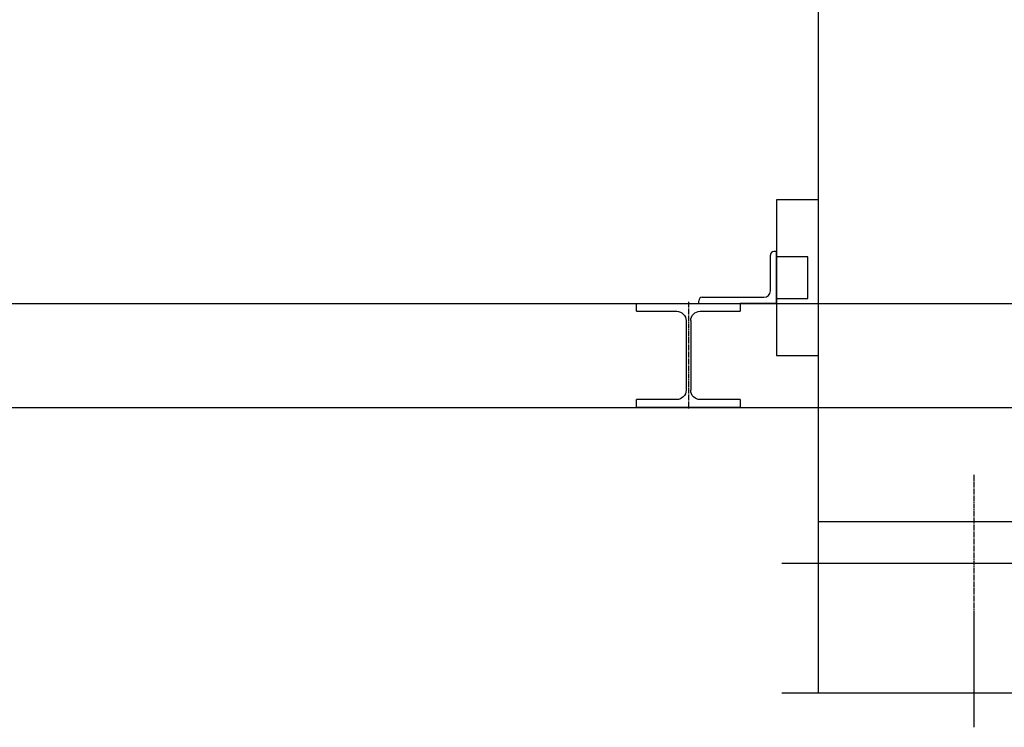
# Model space of a CAD drawing. Header units: millimetres. Extents: x -34725 to 178350, y -13707 to 126150.
# Tile 216 of 256: x 14629 to 16527, y 113095 to 114458. Entities that reach past the tile are written whole.
import ezdxf

# ---------------------------------------------------------------- set-up
doc = ezdxf.new("R2010")
doc.units = ezdxf.units.MM
doc.linetypes.add('GEN7', pattern=[13.75, 10, -1.25, 1.25, -1.25])
doc.layers.get('0').update_dxf_attribs({"linetype": 'CONTINUOUS'})
doc.layers.add('4', color=3, linetype='CONTINUOUS')
doc.layers.add('7', color=4, linetype='GEN7')
doc.layers.add('AM_4', color=3, linetype='CONTINUOUS', lineweight=25)

# ---------------------------------------------------------------- blocks, each defined once
blk = doc.blocks.new('UGLE-LST129D8')
for p, q in [((0, 150), (0, 0)), ((0, 150), (5.5, 150)), ((12, 143.5), (12, 24.5)), ((0, 0), (100, 0)), ((24.5, 12), (93.5, 12)), ((100, 0), (100, 5.5))]:
    blk.add_line(p, q)
for centre, radius, start, end in [((5.5, 143.5), 6.5, 0, 90), ((24.5, 24.5), 12.5, 180, 270), ((93.5, 5.5), 6.5, 0, 90)]:
    blk.add_arc(centre, radius, start, end)
blk = doc.blocks.new('IPB-HEB12076')
for p, q in [((-100, 100), (-100, 85)), ((100, 100), (-100, 100)), ((100, 85), (100, 100)), ((-22.5, 85), (-100, 85)), ((100, 85), (22.5, 85)), ((-4.5, 67), (-4.5, -67)), ((4.5, 67), (4.5, -67)), ((-100, -85), (-22.5, -85)), ((-100, -85), (-100, -100)), ((22.5, -85), (100, -85)), ((100, -100), (100, -85)), ((-100, -100), (100, -100))]:
    blk.add_line(p, q)
for centre, start, end in [((-22.5, 67), 0, 90), ((22.5, 67), 90, 180), ((-22.5, -67), 270, 0), ((22.5, -67), 180, 270)]:
    blk.add_arc(centre, 18, start, end)
at = {"layer": '7'}
blk.add_line((0, 103), (0, -103), dxfattribs=at)
blk = doc.blocks.new('Kopf_1')
for p, q in [((-2050, 1670), (-2050, 0.1)), ((-2050, 80), (-545, 80.2)), ((-2120, 0), (1270, 0))]:
    blk.add_line(p, q)
at = {"layer": '7'}
blk.add_line((-1750, 170), (-1750, -100), dxfattribs=at)

msp = doc.modelspace()

# ---------------------------------------------------------------- linework, layer by layer
at = {"layer": 'AM_4'}
for p, q in [((16087.716, 114111.467), (16087.716, 113811.467)), ((16167.716, 114111.467), (16087.716, 114111.467)), ((16147.716, 114001.467), (16087.716, 114001.467)), ((16147.716, 113921.467), (16147.716, 114001.467)), ((8867.716, 113911.467), (21217.716, 113911.467)), ((16087.716, 113911.467), (16017.716, 113911.467)), ((16087.716, 113921.467), (16147.716, 113921.467)), ((16087.716, 113811.467), (16167.716, 113811.467)), ((8867.716, 113711.467), (21417.716, 113711.467)), ((16167.716, 113411.589), (16167.716, 113161.467)), ((16467.716, 113311.467), (16467.716, 113095)), ((16097.716, 113161.467), (16837.716, 113161.467))]:
    msp.add_line(p, q, dxfattribs=at)

# ---------------------------------------------------------------- block references
at = {"layer": '4', "xscale": -1}
msp.add_blockref('IPB-HEB12076', (15917.716, 113811.467), dxfattribs=at)
at = {"layer": 'AM_4'}
msp.add_blockref('Kopf_1', (18217.716, 113411.467), dxfattribs=at)
at = {"layer": 'AM_4', "rotation": 90}
msp.add_blockref('UGLE-LST129D8', (16087.716, 113911.467), dxfattribs=at)

doc.saveas('drawing.dxf')
